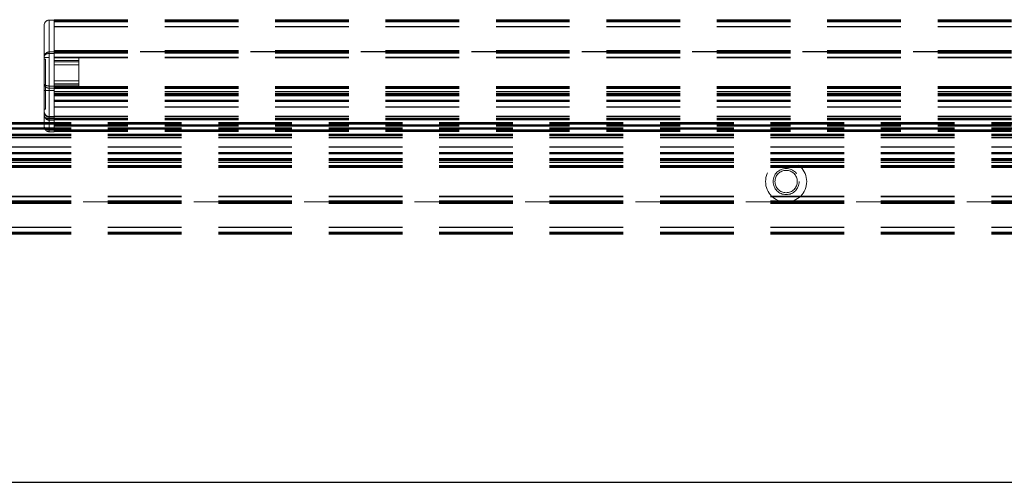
# Model space of a CAD drawing. Header units: millimetres. Extents: x 8 to 290, y 2 to 202.
# Tile 10 of 104: x 71 to 88, y 62 to 70. Entities that reach past the tile are written whole.
import ezdxf

# ---------------------------------------------------------------- set-up
doc = ezdxf.new("R2010")
doc.units = ezdxf.units.MM
doc.linetypes.add('HIDDEN', pattern=[1.905, 1.27, -0.635])

msp = doc.modelspace()

# ---------------------------------------------------------------- linework, layer by layer
at = {"color": 7, "linetype": 'HIDDEN', "lineweight": 18}
for p, q in [((71.13283, 69.16559), (71.13283, 69.71559)), ((71.22033, 69.80309), (71.22033, 69.25309)), ((71.22033, 69.80309), (71.30783, 69.80309)), ((71.22033, 69.15809), (71.22033, 69.80309)), ((71.30783, 69.80914), (140.73283, 69.80914)), ((71.30783, 69.80309), (71.30783, 69.80914)), ((71.30783, 69.80309), (71.30783, 69.25914)), ((71.30783, 69.79914), (140.73283, 69.79914)), ((71.30783, 69.78414), (140.73283, 69.78414)), ((71.30783, 69.77164), (140.73283, 69.77164)), ((71.30783, 69.69414), (140.73283, 69.69414)), ((71.30783, 69.68414), (140.73283, 69.68414)), ((71.13283, 67.96559), (71.13283, 69.16559)), ((71.22033, 69.15809), (71.13283, 69.15809)), ((71.22033, 69.25309), (71.30783, 69.25309)), ((71.22033, 67.91559), (71.22033, 69.22809)), ((71.30783, 69.22809), (71.22033, 69.22809)), ((71.22033, 69.15809), (71.22033, 68.66559)), ((71.30783, 69.27827), (140.73283, 69.27827)), ((71.30783, 69.2712), (140.73283, 69.2712)), ((71.30783, 69.26914), (140.73283, 69.26914)), ((71.30783, 69.26621), (140.73283, 69.26621)), ((71.30783, 69.25441), (71.30783, 69.25914)), ((140.73283, 69.25914), (71.30783, 69.25914)), ((71.30783, 69.22941), (71.30783, 69.25441)), ((140.73283, 69.25441), (71.30783, 69.25441)), ((71.30783, 69.25315), (140.73283, 69.25315)), ((71.30783, 69.25314), (140.73283, 69.25314)), ((71.30783, 69.25314), (140.73283, 69.25314)), ((71.30783, 69.25314), (140.73283, 69.25314)), ((71.30783, 69.25314), (140.73283, 69.25314)), ((71.30783, 69.25314), (140.73283, 69.25314)), ((71.30783, 69.25314), (140.73283, 69.25314)), ((71.30783, 69.25314), (140.73283, 69.25314)), ((71.30783, 69.25314), (140.73283, 69.25314)), ((71.30783, 69.25314), (140.73283, 69.25314)), ((71.30783, 69.25314), (140.73283, 69.25314)), ((71.30783, 69.25314), (140.73283, 69.25314)), ((71.30783, 69.25314), (140.73283, 69.25314)), ((71.30783, 69.25314), (140.73283, 69.25314)), ((71.30783, 69.25314), (140.73283, 69.25314)), ((71.30783, 69.25314), (140.73283, 69.25314)), ((71.30783, 69.25314), (140.73283, 69.25314)), ((71.30783, 69.25314), (140.73283, 69.25314)), ((71.30783, 69.25314), (140.73283, 69.25314)), ((71.30783, 69.25314), (140.73283, 69.25314)), ((71.30783, 69.25314), (140.73283, 69.25314)), ((71.30783, 69.25314), (140.73283, 69.25314)), ((71.30783, 69.25314), (140.73283, 69.25314)), ((71.30783, 69.25314), (140.73283, 69.25314)), ((71.30783, 69.25314), (140.73283, 69.25314)), ((71.30783, 69.25314), (140.73283, 69.25314)), ((71.30783, 69.25314), (140.73283, 69.25314)), ((71.30783, 69.25314), (140.73283, 69.25314)), ((71.30783, 69.25314), (140.73283, 69.25314)), ((71.30783, 69.25314), (140.73283, 69.25314)), ((71.30783, 69.25314), (140.73283, 69.25314)), ((71.30783, 69.25314), (140.73283, 69.25314)), ((71.30783, 69.25314), (140.73283, 69.25314)), ((71.30783, 69.25314), (140.73283, 69.25314)), ((71.30783, 69.25314), (140.73283, 69.25314)), ((71.30783, 69.25314), (140.73283, 69.25314)), ((71.30783, 69.25314), (140.73283, 69.25314)), ((71.30783, 69.25314), (140.73283, 69.25314)), ((71.30783, 69.25314), (140.73283, 69.25314)), ((71.30783, 69.25314), (140.73283, 69.25314)), ((71.30783, 69.25314), (140.73283, 69.25314)), ((71.30783, 69.25314), (140.73283, 69.25314)), ((71.30783, 69.25314), (140.73283, 69.25314)), ((71.30783, 69.25314), (140.73283, 69.25314)), ((71.30783, 69.25314), (140.73283, 69.25314)), ((71.30783, 69.25314), (140.73283, 69.25314)), ((71.30783, 69.25314), (140.73283, 69.25314)), ((71.30783, 69.25314), (140.73283, 69.25314)), ((71.30783, 69.25314), (140.73283, 69.25314)), ((71.30783, 69.25314), (140.73283, 69.25314)), ((71.30783, 69.25314), (140.73283, 69.25314)), ((71.30783, 69.25313), (140.73283, 69.25313)), ((71.30783, 69.25313), (140.73283, 69.25313)), ((71.30783, 69.22809), (71.30783, 69.25309)), ((71.30783, 69.25222), (140.73283, 69.25222)), ((71.30783, 69.25207), (140.73283, 69.25207)), ((71.30783, 69.24968), (140.73283, 69.24968)), ((71.30783, 69.24916), (140.73283, 69.24916)), ((71.30783, 69.24915), (140.73283, 69.24915)), ((71.30783, 69.24915), (140.73283, 69.24915)), ((71.30783, 69.24915), (140.73283, 69.24915)), ((71.30783, 69.24915), (140.73283, 69.24915)), ((71.30783, 69.24915), (140.73283, 69.24915)), ((71.30783, 69.24914), (140.73283, 69.24914)), ((71.30783, 69.24913), (140.73283, 69.24913)), ((71.30783, 69.24913), (140.73283, 69.24913)), ((71.30783, 69.24913), (140.73283, 69.24913)), ((71.30783, 69.24913), (140.73283, 69.24913)), ((71.30783, 69.24913), (140.73283, 69.24913)), ((71.30783, 69.24823), (140.73283, 69.24823)), ((71.30783, 69.248), (140.73283, 69.248)), ((71.30783, 69.24708), (140.73283, 69.24708)), ((71.30783, 69.24001), (140.73283, 69.24001)), ((71.30783, 68.57164), (71.30783, 69.22941)), ((71.30783, 69.22941), (140.73283, 69.22941)), ((71.30783, 67.91559), (71.30783, 69.22809)), ((71.30783, 69.16414), (107.47513, 69.16414)), ((71.30783, 69.15809), (71.73283, 69.15809)), ((71.30783, 69.15414), (107.45206, 69.15414)), ((71.30783, 69.15414), (140.73283, 69.15414)), ((71.73283, 69.10809), (71.73283, 69.15809)), ((71.15783, 69.12809), (71.13283, 69.12809)), ((71.15783, 68.26434), (71.15783, 69.12809)), ((71.73283, 69.10809), (71.30783, 69.10809)), ((71.30783, 69.08309), (71.73283, 69.08309)), ((71.73283, 69.03309), (71.30783, 69.03309)), ((71.73283, 68.67809), (71.73283, 69.10809)), ((71.30783, 68.66559), (71.22033, 68.66559)), ((71.22033, 68.62809), (71.22033, 68.59059)), ((71.30783, 68.62809), (71.22033, 68.62809)), ((71.30783, 68.75309), (71.73283, 68.75309)), ((71.73283, 68.70309), (71.30783, 68.70309)), ((71.30783, 68.67809), (71.73283, 68.67809)), ((71.30783, 68.65914), (107.58283, 68.65914)), ((71.30783, 68.64414), (107.40283, 68.64414)), ((71.30783, 68.64414), (140.73283, 68.64414)), ((71.30783, 68.63414), (107.417, 68.63414)), ((71.73283, 68.62809), (71.30783, 68.62809)), ((71.73283, 68.62809), (71.73283, 68.67809)), ((71.13283, 68.59059), (71.22033, 68.59059)), ((71.22033, 68.59059), (71.22033, 68.10309)), ((71.22033, 68.59059), (71.30783, 68.59059)), ((71.30783, 68.62414), (107.43316, 68.62414)), ((71.30783, 68.62414), (140.73283, 68.62414)), ((71.30783, 68.57164), (140.73283, 68.57164)), ((71.30783, 68.54414), (140.73283, 68.54414)), ((71.30783, 68.53414), (140.73283, 68.53414)), ((71.30783, 68.52414), (140.73283, 68.52414)), ((71.30783, 68.50914), (140.73283, 68.50914)), ((71.30783, 68.49914), (140.73283, 68.49914)), ((71.30783, 68.41914), (140.73283, 68.41914)), ((71.30783, 68.41015), (140.73283, 68.41015)), ((71.30783, 68.40914), (140.73283, 68.40914)), ((71.30783, 68.40061), (140.73283, 68.40061)), ((71.30783, 68.39914), (140.73283, 68.39914)), ((71.30783, 67.90914), (71.30783, 68.39914)), ((71.30783, 68.30914), (140.73283, 68.30914)), ((71.30783, 68.29914), (140.73283, 68.29914)), ((71.13283, 68.26434), (71.15783, 68.26434)), ((71.22033, 68.13934), (71.22033, 68.11154)), ((71.30783, 68.13934), (71.22033, 68.13934)), ((71.22033, 68.13431), (71.22033, 68.13934)), ((71.30783, 68.13431), (71.22033, 68.13431)), ((71.22033, 68.08312), (71.22033, 68.13431)), ((71.30783, 68.14767), (140.73283, 68.14767)), ((71.30783, 68.13812), (140.73283, 68.13812)), ((34.13283, 68.03414), (103.55783, 68.03414)), ((34.13283, 68.02414), (103.55783, 68.02414)), ((34.13283, 68.00914), (103.55783, 68.00914)), ((71.16689, 68.09718), (71.17386, 68.09145)), ((71.22033, 68.11154), (71.22033, 67.90589)), ((71.22033, 68.11154), (71.30783, 68.11154)), ((71.30783, 68.10309), (71.22033, 68.10309)), ((71.22033, 68.08312), (71.30783, 68.08312)), ((71.22033, 68.08312), (71.22033, 68.07937)), ((71.22033, 68.07937), (71.22033, 68.07809)), ((71.30783, 68.07809), (71.22033, 68.07809)), ((71.30783, 68.10914), (140.73283, 68.10914)), ((71.30783, 68.09414), (140.73283, 68.09414)), ((71.30783, 68.08414), (140.73283, 68.08414)), ((71.30783, 67.99414), (140.73283, 67.99414)), ((71.30783, 67.98414), (140.73283, 67.98414)), ((71.30783, 67.97414), (140.73283, 67.97414)), ((34.13283, 67.94414), (103.55783, 67.94414)), ((34.13283, 67.93414), (103.55783, 67.93414)), ((34.13283, 67.92414), (103.55783, 67.92414)), ((34.13283, 67.83414), (103.55783, 67.83414)), ((34.13283, 67.82414), (103.55783, 67.82414)), ((34.13283, 67.80914), (103.55783, 67.80914)), ((34.13283, 67.78015), (103.55783, 67.78015)), ((71.22033, 67.91559), (71.30783, 67.91559)), ((71.30783, 67.90589), (71.22033, 67.90589)), ((71.30783, 67.87809), (71.22033, 67.87809)), ((71.30783, 67.90914), (140.73283, 67.90914)), ((71.30783, 67.88722), (71.30783, 67.90914)), ((71.30783, 67.89414), (140.73283, 67.89414)), ((71.30783, 67.87809), (71.30783, 67.88722)), ((71.30783, 67.88414), (140.73283, 67.88414)), ((34.13283, 67.77061), (103.55783, 67.77061)), ((34.13283, 67.61914), (103.55783, 67.61914)), ((34.13283, 67.60914), (103.55783, 67.60914)), ((34.13283, 67.51914), (103.55783, 67.51914)), ((34.13283, 67.51767), (103.55783, 67.51767)), ((34.13283, 67.50914), (103.55783, 67.50914)), ((34.13283, 67.50812), (103.55783, 67.50812)), ((34.13283, 67.49914), (103.55783, 67.49914)), ((34.13283, 67.41914), (103.55783, 67.41914)), ((34.13283, 67.40914), (103.55783, 67.40914)), ((34.13283, 67.39414), (103.55783, 67.39414)), ((34.13283, 67.38414), (103.55783, 67.38414)), ((34.13283, 67.37414), (103.55783, 67.37414)), ((34.13283, 67.34664), (103.55783, 67.34664)), ((34.13283, 67.29414), (103.55783, 67.29414)), ((34.13283, 67.28414), (103.55783, 67.28414)), ((34.13283, 67.27414), (103.55783, 67.27414)), ((34.13283, 67.25914), (103.55783, 67.25914)), ((34.13283, 66.76414), (103.55783, 66.76414)), ((34.13283, 66.75414), (103.55783, 66.75414)), ((34.13283, 66.68887), (103.55783, 66.68887)), ((34.13283, 66.67827), (103.55783, 66.67827)), ((34.13283, 66.6712), (103.55783, 66.6712)), ((103.55783, 66.67028), (34.13283, 66.67028)), ((103.55783, 66.67005), (34.13283, 66.67005)), ((103.55783, 66.66915), (34.13283, 66.66915)), ((103.55783, 66.66915), (34.13283, 66.66915)), ((103.55783, 66.66915), (34.13283, 66.66915)), ((103.55783, 66.66915), (34.13283, 66.66915)), ((103.55783, 66.66915), (34.13283, 66.66915)), ((103.55783, 66.66914), (34.13283, 66.66914)), ((103.55783, 66.66913), (34.13283, 66.66913)), ((103.55783, 66.66913), (34.13283, 66.66913)), ((103.55783, 66.66913), (34.13283, 66.66913)), ((103.55783, 66.66913), (34.13283, 66.66913)), ((103.55783, 66.66913), (34.13283, 66.66913)), ((103.55783, 66.66913), (34.13283, 66.66913)), ((103.55783, 66.66912), (34.13283, 66.66912)), ((34.13283, 66.6686), (103.55783, 66.6686)), ((34.13283, 66.66621), (103.55783, 66.66621)), ((34.13283, 66.66606), (103.55783, 66.66606)), ((34.13283, 66.66515), (103.55783, 66.66515)), ((34.13283, 66.66514), (103.55783, 66.66514)), ((34.13283, 66.66514), (103.55783, 66.66514)), ((34.13283, 66.66514), (103.55783, 66.66514)), ((34.13283, 66.66514), (103.55783, 66.66514)), ((34.13283, 66.66514), (103.55783, 66.66514)), ((34.13283, 66.66514), (103.55783, 66.66514)), ((34.13283, 66.66514), (103.55783, 66.66514)), ((34.13283, 66.66514), (103.55783, 66.66514)), ((34.13283, 66.66514), (103.55783, 66.66514)), ((34.13283, 66.66514), (103.55783, 66.66514)), ((34.13283, 66.66514), (103.55783, 66.66514)), ((34.13283, 66.66514), (103.55783, 66.66514)), ((34.13283, 66.66514), (103.55783, 66.66514)), ((34.13283, 66.66514), (103.55783, 66.66514)), ((34.13283, 66.66514), (103.55783, 66.66514)), ((34.13283, 66.66514), (103.55783, 66.66514)), ((34.13283, 66.66514), (103.55783, 66.66514)), ((34.13283, 66.66514), (103.55783, 66.66514)), ((34.13283, 66.66514), (103.55783, 66.66514)), ((34.13283, 66.66514), (103.55783, 66.66514)), ((34.13283, 66.66514), (103.55783, 66.66514)), ((34.13283, 66.66514), (103.55783, 66.66514)), ((34.13283, 66.66514), (103.55783, 66.66514)), ((34.13283, 66.66514), (103.55783, 66.66514)), ((34.13283, 66.66514), (103.55783, 66.66514)), ((34.13283, 66.66514), (103.55783, 66.66514)), ((34.13283, 66.66514), (103.55783, 66.66514)), ((34.13283, 66.66514), (103.55783, 66.66514)), ((34.13283, 66.66514), (103.55783, 66.66514)), ((34.13283, 66.66514), (103.55783, 66.66514)), ((34.13283, 66.66514), (103.55783, 66.66514)), ((34.13283, 66.66514), (103.55783, 66.66514)), ((34.13283, 66.66514), (103.55783, 66.66514)), ((34.13283, 66.66514), (103.55783, 66.66514)), ((34.13283, 66.66514), (103.55783, 66.66514)), ((34.13283, 66.66514), (103.55783, 66.66514)), ((34.13283, 66.66514), (103.55783, 66.66514)), ((34.13283, 66.66514), (103.55783, 66.66514)), ((34.13283, 66.66514), (103.55783, 66.66514)), ((34.13283, 66.66514), (103.55783, 66.66514)), ((34.13283, 66.66514), (103.55783, 66.66514)), ((34.13283, 66.66514), (103.55783, 66.66514)), ((34.13283, 66.66514), (103.55783, 66.66514)), ((34.13283, 66.66514), (103.55783, 66.66514)), ((34.13283, 66.66514), (103.55783, 66.66514)), ((34.13283, 66.66514), (103.55783, 66.66514)), ((34.13283, 66.66514), (103.55783, 66.66514)), ((34.13283, 66.66514), (103.55783, 66.66514)), ((34.13283, 66.66514), (103.55783, 66.66514)), ((34.13283, 66.66514), (103.55783, 66.66514)), ((34.13283, 66.66513), (103.55783, 66.66513)), ((34.13283, 66.66513), (103.55783, 66.66513)), ((34.13283, 66.66387), (103.55783, 66.66387)), ((34.13283, 66.65914), (103.55783, 66.65914)), ((34.13283, 66.65207), (103.55783, 66.65207)), ((34.13283, 66.64914), (103.55783, 66.64914)), ((34.13283, 66.64708), (103.55783, 66.64708)), ((34.13283, 66.64001), (103.55783, 66.64001)), ((34.13283, 66.23414), (103.55783, 66.23414)), ((34.13283, 66.22414), (103.55783, 66.22414)), ((34.13283, 66.14664), (103.55783, 66.14664)), ((34.13283, 66.13414), (103.55783, 66.13414)), ((34.13283, 66.11914), (103.55783, 66.11914)), ((34.13283, 66.10914), (103.55783, 66.10914))]:
    msp.add_line(p, q, dxfattribs=at)
at = {"color": 7, "linetype": 'Continuous', "lineweight": 25}
msp.add_line((31.58283, 61.83414), (106.28283, 61.83414), dxfattribs=at)
at = {"color": 7, "linetype": 'HIDDEN', "lineweight": 18}
for radius in [0.355, 0.225, 0.1925]:
    msp.add_circle((83.93283, 67.01914), radius, dxfattribs=at)
for centre, radius, start, end in [((71.22033, 69.71559), 0.0875, 90, 180), ((71.22033, 69.16559), 0.0875, 117.467947, 179.999957), ((71.22033, 68.22684), 0.0875, 180, 270), ((71.21486, 68.2164), 0.08227, 184.40195, 273.811261), ((71.19992, 68.21304), 0.10354, 229.609308, 281.369055)]:
    msp.add_arc(centre, radius, start, end, dxfattribs=at)
for points, knots in [([(71.13283, 69.16559), (71.13392, 69.17707), (71.13605, 69.19948), (71.15111, 69.21829), (71.15846, 69.22746)], [0, 0, 0, 0, 0.51214535, 1, 1, 1, 1]), ([(71.15846, 69.20979), (71.15111, 69.20323), (71.13605, 69.18979), (71.13392, 69.17379), (71.13283, 69.16559)], [0, 0, 0, 0, 0.48785465, 1, 1, 1, 1]), ([(71.22033, 69.25309), (71.21462, 69.25277), (71.20302, 69.25211), (71.18655, 69.24684), (71.17111, 69.23879), (71.16279, 69.23134), (71.15846, 69.22746)], [0, 0, 0, 0, 0.238466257, 0.484517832, 0.731547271, 1, 1, 1, 1]), ([(71.15846, 69.20979), (71.16279, 69.21255), (71.17111, 69.21786), (71.18655, 69.22363), (71.20302, 69.22738), (71.21462, 69.22786), (71.22033, 69.22809)], [0, 0, 0, 0, 0.26847058, 0.51548238, 0.76154798, 1, 1, 1, 1]), ([(71.15846, 68.67903), (71.15124, 68.68328), (71.13948, 68.6902), (71.13354, 68.69922), (71.13302, 68.70356), (71.13283, 68.70516)], [0, 0, 0, 0, 0.500844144, 0.816296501, 1, 1, 1, 1]), ([(71.13283, 68.70516), (71.13391, 68.69669), (71.1354, 68.68508), (71.14477, 68.66823), (71.1549, 68.65535), (71.16894, 68.64388), (71.18332, 68.63554), (71.19304, 68.63279), (71.19792, 68.63141)], [0, 0, 0, 0, 0.28802038, 0.39494228, 0.57460899, 0.74447439, 0.87184292, 1, 1, 1, 1]), ([(71.15846, 68.67903), (71.16697, 68.67557), (71.18014, 68.67022), (71.20255, 68.66625), (71.21455, 68.66581), (71.22033, 68.66559)], [0, 0, 0, 0, 0.48606569, 0.75236922, 1, 1, 1, 1]), ([(71.19792, 68.63141), (71.19938, 68.63089), (71.20652, 68.62838), (71.21421, 68.62822), (71.22033, 68.62809)], [0, 0, 0, 0, 0.2051206, 1, 1, 1, 1]), ([(71.13283, 68.16559), (71.13402, 68.15468), (71.13639, 68.13288), (71.15111, 68.1158), (71.15846, 68.10727)], [0, 0, 0, 0, 0.500777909, 1, 1, 1, 1]), ([(71.15846, 68.10372), (71.15111, 68.11277), (71.13639, 68.13089), (71.13402, 68.15401), (71.13283, 68.16559)], [0, 0, 0, 0, 0.49922209, 1, 1, 1, 1]), ([(71.15846, 68.1214), (71.16279, 68.11863), (71.17111, 68.11332), (71.18655, 68.10755), (71.20302, 68.1038), (71.21462, 68.10333), (71.22033, 68.10309)], [0, 0, 0, 0, 0.26847058, 0.51548238, 0.76154798, 1, 1, 1, 1]), ([(71.13283, 67.96559), (71.13395, 67.95902), (71.13615, 67.94609), (71.15111, 67.93546), (71.15846, 67.93024)], [0, 0, 0, 0, 0.50869986, 1, 1, 1, 1]), ([(71.15846, 67.90372), (71.15111, 67.91286), (71.13615, 67.93146), (71.13395, 67.95408), (71.13283, 67.96559)], [0, 0, 0, 0, 0.49130014, 1, 1, 1, 1]), ([(71.22033, 68.08312), (71.2092, 68.08427), (71.19222, 68.08604), (71.17173, 68.09622), (71.16292, 68.10355), (71.15846, 68.10727)], [0, 0, 0, 0, 0.48442116, 0.73851067, 1, 1, 1, 1]), ([(71.15846, 68.10372), (71.16292, 68.09977), (71.17173, 68.09199), (71.19222, 68.08118), (71.2092, 68.07932), (71.22033, 68.07809)], [0, 0, 0, 0, 0.26148933, 0.51557884, 1, 1, 1, 1]), ([(71.22033, 67.91559), (71.21463, 67.91578), (71.20308, 67.91616), (71.18664, 67.91914), (71.1712, 67.92373), (71.16281, 67.92802), (71.15846, 67.93024)], [0, 0, 0, 0, 0.24186, 0.48978104, 0.73593004, 1, 1, 1, 1]), ([(71.15846, 67.92337), (71.16282, 67.92072), (71.17128, 67.91557), (71.18671, 67.91011), (71.20312, 67.90655), (71.21463, 67.90611), (71.22033, 67.90589)], [0, 0, 0, 0, 0.26068579, 0.50615913, 0.75556607, 1, 1, 1, 1]), ([(71.22033, 67.87809), (71.21463, 67.87841), (71.20308, 67.87907), (71.18664, 67.88431), (71.1712, 67.89233), (71.16281, 67.89983), (71.15846, 67.90372)], [0, 0, 0, 0, 0.24184496, 0.48978089, 0.73591193, 1, 1, 1, 1])]:
    msp.add_open_spline(points, degree=3, knots=knots, dxfattribs=at)
for points in [[(71.22033, 69.25309), (71.22033, 69.253), (71.22033, 69.25281), (71.22033, 69.25132), (71.22033, 69.24905), (71.22033, 69.24686), (71.22033, 69.24577)], [(71.22033, 69.24577), (71.22033, 69.24455), (71.22033, 69.2421), (71.22033, 69.23771), (71.22033, 69.233), (71.22033, 69.22973), (71.22033, 69.22809)], [(71.22033, 68.63908), (71.22033, 68.64091), (71.22033, 68.64458), (71.22033, 68.65116), (71.22033, 68.65823), (71.22033, 68.66314), (71.22033, 68.66559)], [(71.22033, 68.62809), (71.22033, 68.62823), (71.22033, 68.62851), (71.22033, 68.63075), (71.22033, 68.63416), (71.22033, 68.63744), (71.22033, 68.63908)], [(71.22033, 68.08541), (71.22033, 68.08664), (71.22033, 68.08908), (71.22033, 68.09347), (71.22033, 68.09818), (71.22033, 68.10145), (71.22033, 68.10309)], [(71.22033, 67.91559), (71.22033, 67.91314), (71.22033, 67.90823), (71.22033, 67.90116), (71.22033, 67.89458), (71.22033, 67.89091), (71.22033, 67.88908)], [(71.22033, 67.88584), (71.22033, 67.88863), (71.22033, 67.8942), (71.22033, 67.90199), (71.22033, 67.90589)], [(71.22033, 67.88908), (71.22033, 67.88744), (71.22033, 67.88416), (71.22033, 67.88075), (71.22033, 67.87851), (71.22033, 67.87823), (71.22033, 67.87809)]]:
    msp.add_open_spline(points, degree=3, dxfattribs=at)

doc.saveas('drawing.dxf')
